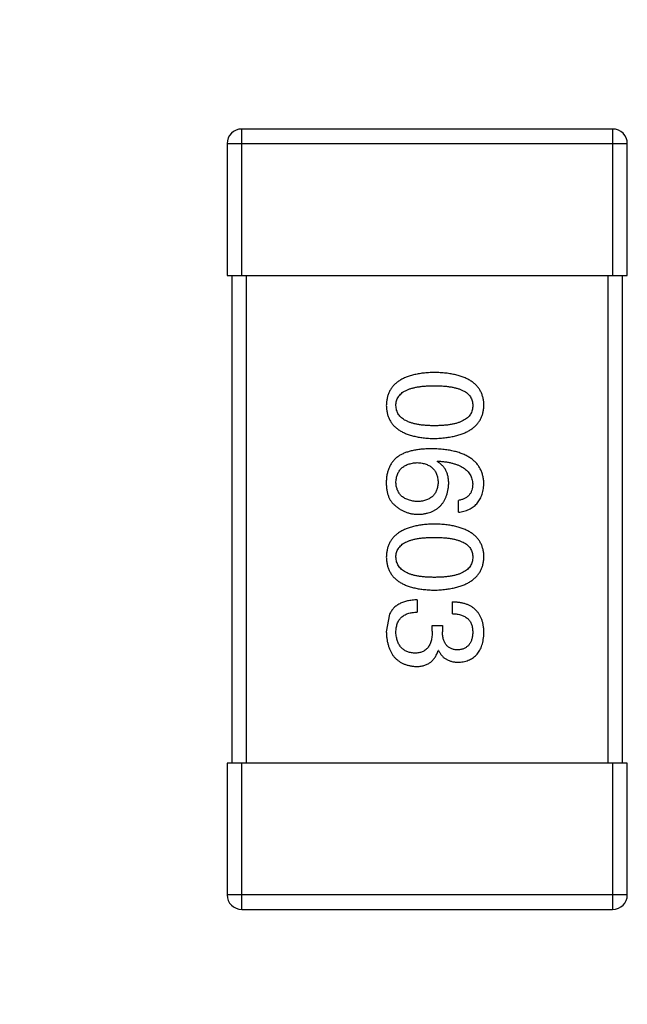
# Model space of a CAD drawing. Header units: inches. Extents: x -39 to 106, y -45 to 75.
# Tile 45 of 222: x 1.24 to 2.49, y 0.27 to 2.29. Entities that reach past the tile are written whole.
import ezdxf

# ---------------------------------------------------------------- set-up
doc = ezdxf.new("R2010")
doc.units = ezdxf.units.IN
doc.header["$LTSCALE"] = 1.21
doc.header["$MEASUREMENT"] = 0
doc.header["$PDMODE"] = 3
doc.header["$PDSIZE"] = 0.3125
doc.layers.get('0').update_dxf_attribs({"linetype": 'CONTINUOUS'})
doc.layers.get('Defpoints').update_dxf_attribs({"linetype": 'CONTINUOUS'})
doc.layers.add('DIM', color=3, linetype='CONTINUOUS')
doc.styles.get("Standard").update_dxf_attribs({"font": 'txt', "width": 0.8})
doc.dimstyles.get("Standard").update_dxf_attribs({"dimtxt": 0.15625, "dimasz": 0.1875, "dimexe": 0.125, "dimexo": 0.0625, "dimgap": 0.09, "dimtad": 0, "dimtih": 1, "dimtoh": 1, "dimzin": 4, "dimdsep": 46, "dimtxsty": 'STANDARD', "dimblk": '_FILLED', "dimblk1": '_FILLED', "dimblk2": '_FILLED', "dimcen": 0.09, "dimazin": 1, "dimtp": 0.01, "dimtm": 0.01, "dimtfac": 1, "dimtofl": 0, "dimtmove": 0, "dimatfit": 3, "dimldrblk": '_FILLED', "dimfxl": 1, "dimtolj": 1, "dimtzin": 4, "dimarcsym": 0})

# ---------------------------------------------------------------- blocks, each defined once
blk = doc.blocks.new('_FILLED')
at = {"color": 0, "linetype": 'ByBlock'}
blk.add_solid([(0, 0), (-1, 0.1667), (-1, -0.1667)], dxfattribs=at)
blk = doc.blocks.new('*D5')
at = {"layer": 'Defpoints', "color": 0}
for p in [(-37.3691, 66.4698), (1.8781, 66.4698), (-13.6719, -30.5315)]:
    blk.add_point(p, dxfattribs=at)
at = {"layer": 'DIM', "color": 0, "lineweight": -2}
for p, q in [((1.8156, 66.4698), (-37.4941, 66.4698)), ((-37.3691, 64.4698), (-37.3691, 20.9925)), ((-37.3691, -28.5315), (-37.3691, 14.9458)), ((-13.7344, -30.5315), (-37.4941, -30.5315))]:
    blk.add_line(p, q, dxfattribs=at)
at = {"layer": 'DIM', "color": 0, "lineweight": -2, "xscale": 2, "yscale": 2, "zscale": 2}
for p, rotation in [((-37.3691, 66.4698), 90), ((-37.3691, -30.5315), 270)]:
    blk.add_blockref('_FILLED', p, dxfattribs=dict(at, rotation=rotation))
at = {"layer": 'DIM', "color": 0, "insert": (-37.3691, 17.9691), "char_height": 2, "attachment_point": 5, "rotation": 90}
blk.add_mtext('\\A1;97.00', dxfattribs=at)

msp = doc.modelspace()

# ---------------------------------------------------------------- linework, layer by layer
at = {"color": 7, "linetype": 'Continuous'}
for p, q in [((1.6982, 1.7684), (1.6982, 2.0684)), ((2.4582, 2.0684), (1.6982, 2.0684)), ((2.4582, 2.0684), (2.4582, 1.7684)), ((1.6682, 2.0384), (1.6682, 1.7684)), ((1.6682, 2.0384), (2.4882, 2.0384)), ((2.4882, 1.7684), (2.4882, 2.0384)), ((1.6682, 1.7684), (2.4882, 1.7684)), ((1.6782, 1.7684), (1.6782, 0.7684)), ((1.7082, 0.7684), (1.7082, 1.7684)), ((2.4482, 1.7684), (2.4482, 0.7684)), ((2.4782, 0.7684), (2.4782, 1.7684)), ((2.0983, 1.3867), (2.0994, 1.3878)), ((2.142, 1.2829), (2.142, 1.3069)), ((2.0578, 1.1031), (2.0578, 1.078)), ((2.13, 1.0747), (2.13, 1.0988)), ((2.001, 1.0736), (1.9944, 1.0376)), ((2.0884, 1.0387), (2.0884, 1.0507)), ((2.0884, 1.0507), (2.1092, 1.0507)), ((2.1092, 1.0507), (2.1092, 1.0376)), ((2.1016, 0.9993), (2.1005, 0.9993)), ((1.6682, 0.7684), (1.6682, 0.4984)), ((2.4882, 0.7684), (1.6682, 0.7684)), ((1.6982, 0.4684), (1.6982, 0.7684)), ((2.4582, 0.7684), (2.4582, 0.4684)), ((2.4882, 0.4984), (2.4882, 0.7684)), ((2.4882, 0.4984), (1.6682, 0.4984)), ((1.6982, 0.4684), (2.4582, 0.4684))]:
    msp.add_line(p, q, dxfattribs=at)
for centre, start, end in [((1.6982, 2.0384), 90, 180), ((2.4582, 2.0384), 0, 90), ((1.6982, 0.4984), 180, 270), ((2.4582, 0.4984), 270, 0)]:
    msp.add_arc(centre, 0.03, start, end, dxfattribs=at)
for points, knots in [([(2.0928, 1.5694), (2.0889, 1.5693), (2.0813, 1.569), (2.0702, 1.568), (2.0599, 1.5666), (2.0504, 1.5645), (2.0415, 1.562), (2.0335, 1.559), (2.0262, 1.5556), (2.0196, 1.5515), (2.0137, 1.5471), (2.0087, 1.5421), (2.0044, 1.5366), (2.0009, 1.5305), (1.9981, 1.524), (1.9961, 1.517), (1.9948, 1.5095), (1.9946, 1.5043), (1.9944, 1.5017)], [0, 0, 0, 0, 0.087693, 0.170223, 0.247496, 0.319826, 0.387768, 0.451403, 0.511459, 0.568358, 0.622671, 0.675251, 0.726739, 0.778422, 0.830759, 0.884394, 0.940865, 1, 1, 1, 1]), ([(2.1944, 1.5017), (2.1943, 1.5043), (2.1941, 1.5095), (2.1928, 1.517), (2.1907, 1.524), (2.1878, 1.5306), (2.1842, 1.5366), (2.1797, 1.5421), (2.1745, 1.5471), (2.1685, 1.5516), (2.1617, 1.5556), (2.1541, 1.559), (2.1458, 1.5621), (2.1367, 1.5645), (2.1268, 1.5666), (2.1162, 1.568), (2.1048, 1.569), (2.0969, 1.5693), (2.0928, 1.5694)], [0, 0, 0, 0, 0.057911, 0.113262, 0.165956, 0.217443, 0.268511, 0.319665, 0.372, 0.426129, 0.483365, 0.543779, 0.607756, 0.676562, 0.749704, 0.827713, 0.911177, 1, 1, 1, 1]), ([(2.0141, 1.5017), (2.0142, 1.5033), (2.0143, 1.5065), (2.0152, 1.5111), (2.0167, 1.5155), (2.019, 1.5194), (2.0218, 1.5231), (2.0252, 1.5265), (2.0292, 1.5295), (2.0339, 1.5321), (2.0391, 1.5345), (2.045, 1.5366), (2.0515, 1.5382), (2.0585, 1.5397), (2.0662, 1.5408), (2.0746, 1.5415), (2.0835, 1.542), (2.0896, 1.5421), (2.0928, 1.5421)], [0, 0, 0, 0, 0.049766, 0.097012, 0.143225, 0.188786, 0.235079, 0.282962, 0.333687, 0.387747, 0.445963, 0.508657, 0.576545, 0.649868, 0.72822, 0.812712, 0.903543, 1, 1, 1, 1]), ([(2.0928, 1.5421), (2.096, 1.5421), (2.1021, 1.542), (2.1111, 1.5415), (2.1194, 1.5408), (2.1271, 1.5397), (2.1341, 1.5382), (2.1406, 1.5366), (2.1465, 1.5345), (2.1517, 1.5321), (2.1564, 1.5295), (2.1605, 1.5265), (2.1639, 1.5231), (2.1667, 1.5195), (2.1689, 1.5155), (2.1704, 1.5111), (2.1713, 1.5065), (2.1714, 1.5033), (2.1715, 1.5017)], [0, 0, 0, 0, 0.096452, 0.187278, 0.271765, 0.350519, 0.423437, 0.491321, 0.554011, 0.612224, 0.666281, 0.717003, 0.764884, 0.811423, 0.856783, 0.902993, 0.950236, 1, 1, 1, 1]), ([(1.9944, 1.5017), (1.9946, 1.499), (1.9948, 1.4938), (1.9961, 1.4863), (1.9981, 1.4793), (2.0009, 1.4728), (2.0044, 1.4668), (2.0087, 1.4613), (2.0138, 1.4563), (2.0196, 1.4518), (2.0262, 1.4478), (2.0335, 1.4443), (2.0415, 1.4413), (2.0504, 1.4388), (2.0599, 1.4368), (2.0702, 1.4353), (2.0813, 1.4343), (2.0889, 1.4341), (2.0928, 1.4339)], [0, 0, 0, 0, 0.059134, 0.115603, 0.169236, 0.221572, 0.273254, 0.32474, 0.377319, 0.431815, 0.488555, 0.548609, 0.612242, 0.680182, 0.75251, 0.829782, 0.91231, 1, 1, 1, 1]), ([(2.0928, 1.4601), (2.0897, 1.4602), (2.0836, 1.4602), (2.0748, 1.4607), (2.0666, 1.4615), (2.059, 1.4626), (2.0519, 1.4641), (2.0455, 1.4659), (2.0396, 1.4679), (2.0344, 1.4704), (2.0297, 1.4731), (2.0257, 1.4763), (2.0222, 1.4796), (2.0194, 1.4834), (2.0171, 1.4875), (2.0155, 1.492), (2.0144, 1.4967), (2.0142, 1.5), (2.0141, 1.5017)], [0, 0, 0, 0, 0.094834, 0.184067, 0.267029, 0.344713, 0.417334, 0.484367, 0.546941, 0.604717, 0.65953, 0.710539, 0.759381, 0.806382, 0.853027, 0.900623, 0.949121, 1, 1, 1, 1]), ([(2.0928, 1.4339), (2.0968, 1.4341), (2.1046, 1.4344), (2.1159, 1.4356), (2.1265, 1.4372), (2.1363, 1.4392), (2.1453, 1.4418), (2.1536, 1.4448), (2.1611, 1.4483), (2.1679, 1.4523), (2.1739, 1.4568), (2.1792, 1.4618), (2.1837, 1.4672), (2.1874, 1.4732), (2.1903, 1.4797), (2.1925, 1.4866), (2.194, 1.494), (2.1943, 1.4991), (2.1944, 1.5017)], [0, 0, 0, 0, 0.088475, 0.171606, 0.249595, 0.322626, 0.391327, 0.455765, 0.516374, 0.573675, 0.628522, 0.681161, 0.732559, 0.783563, 0.83504, 0.887639, 0.942585, 1, 1, 1, 1]), ([(2.1715, 1.5017), (2.1714, 1.5), (2.1713, 1.4967), (2.1704, 1.492), (2.1689, 1.4875), (2.1667, 1.4834), (2.1639, 1.4797), (2.1605, 1.4762), (2.1564, 1.4732), (2.1518, 1.4704), (2.1465, 1.4679), (2.1406, 1.4658), (2.1342, 1.4641), (2.1271, 1.4626), (2.1194, 1.4615), (2.1111, 1.4607), (2.1021, 1.4602), (2.096, 1.4602), (2.0928, 1.4601)], [0, 0, 0, 0, 0.050604, 0.098688, 0.145699, 0.191791, 0.238625, 0.286717, 0.337546, 0.391814, 0.449755, 0.512106, 0.579685, 0.652048, 0.730262, 0.814146, 0.904281, 1, 1, 1, 1]), ([(2.0207, 1.3987), (2.0187, 1.3972), (2.0147, 1.3943), (2.0095, 1.3891), (2.0051, 1.3834), (2.0014, 1.3772), (1.9985, 1.3704), (1.9964, 1.3632), (1.9949, 1.3554), (1.9946, 1.3501), (1.9944, 1.3473)], [0, 0, 0, 0, 0.125033, 0.246266, 0.36603, 0.485265, 0.606781, 0.732144, 0.862551, 1, 1, 1, 1]), ([(2.0884, 1.4129), (2.0849, 1.4129), (2.078, 1.4128), (2.068, 1.4121), (2.0586, 1.4111), (2.0498, 1.4095), (2.0416, 1.4075), (2.034, 1.4051), (2.027, 1.4022), (2.0228, 1.3998), (2.0207, 1.3987)], [0, 0, 0, 0, 0.151498, 0.29521, 0.430242, 0.557137, 0.677306, 0.790845, 0.898111, 1, 1, 1, 1]), ([(2.1944, 1.3408), (2.1943, 1.3436), (2.1939, 1.3491), (2.1925, 1.3571), (2.1902, 1.3646), (2.1871, 1.3716), (2.1833, 1.378), (2.1786, 1.3839), (2.1731, 1.3892), (2.1668, 1.3939), (2.1598, 1.3982), (2.1519, 1.4019), (2.1433, 1.4051), (2.1338, 1.4077), (2.1236, 1.4099), (2.1126, 1.4114), (2.1008, 1.4125), (2.0926, 1.4128), (2.0884, 1.4129)], [0, 0, 0, 0, 0.058957, 0.115262, 0.16907, 0.221312, 0.273147, 0.324961, 0.377649, 0.432026, 0.488925, 0.549039, 0.612912, 0.680653, 0.753056, 0.830314, 0.912483, 1, 1, 1, 1]), ([(2.0141, 1.343), (2.0142, 1.3446), (2.0143, 1.3477), (2.015, 1.3522), (2.0159, 1.3564), (2.0172, 1.3603), (2.0188, 1.3639), (2.0207, 1.3673), (2.0229, 1.3703), (2.0256, 1.373), (2.0285, 1.3756), (2.0317, 1.3777), (2.0353, 1.3796), (2.0392, 1.3812), (2.0434, 1.3824), (2.0479, 1.3834), (2.0528, 1.3842), (2.0561, 1.3844), (2.0578, 1.3845)], [0, 0, 0, 0, 0.070403, 0.137196, 0.200053, 0.260887, 0.31876, 0.37535, 0.430743, 0.485927, 0.541678, 0.598832, 0.657726, 0.719441, 0.783504, 0.851852, 0.923533, 1, 1, 1, 1]), ([(2.0578, 1.3845), (2.0595, 1.3844), (2.0628, 1.3842), (2.0675, 1.3835), (2.0719, 1.3825), (2.076, 1.3812), (2.0798, 1.3797), (2.0833, 1.3778), (2.0865, 1.3758), (2.0893, 1.3733), (2.0918, 1.3707), (2.094, 1.3677), (2.0959, 1.3645), (2.0974, 1.3609), (2.0987, 1.3571), (2.0996, 1.353), (2.1003, 1.3486), (2.1004, 1.3456), (2.1005, 1.3441)], [0, 0, 0, 0, 0.076072, 0.148369, 0.216753, 0.281358, 0.342792, 0.401604, 0.458929, 0.514444, 0.569818, 0.625343, 0.681554, 0.739608, 0.800134, 0.863477, 0.929547, 1, 1, 1, 1]), ([(2.1223, 1.3408), (2.1223, 1.3434), (2.1221, 1.3485), (2.121, 1.3558), (2.1191, 1.3625), (2.1165, 1.3687), (2.1131, 1.3742), (2.1089, 1.379), (2.1039, 1.3833), (2.1002, 1.3855), (2.0983, 1.3867)], [0, 0, 0, 0, 0.144617, 0.279572, 0.40596, 0.526097, 0.64389, 0.760003, 0.877724, 1, 1, 1, 1]), ([(2.0994, 1.3878), (2.1022, 1.3876), (2.1077, 1.3872), (2.1156, 1.3862), (2.1231, 1.3849), (2.13, 1.3833), (2.1364, 1.3814), (2.1422, 1.3792), (2.1476, 1.3768), (2.1524, 1.374), (2.1566, 1.3708), (2.1604, 1.3675), (2.1636, 1.3638), (2.1662, 1.3597), (2.1684, 1.3554), (2.17, 1.3508), (2.1711, 1.3459), (2.1714, 1.3425), (2.1715, 1.3408)], [0, 0, 0, 0, 0.089218, 0.173709, 0.252753, 0.326963, 0.397099, 0.462534, 0.524018, 0.582178, 0.637235, 0.689955, 0.741228, 0.791618, 0.841661, 0.892925, 0.945259, 1, 1, 1, 1]), ([(1.9944, 1.3473), (1.9944, 1.3445), (1.9943, 1.3391), (1.9949, 1.3313), (1.9961, 1.3242), (1.9979, 1.3176), (2.0002, 1.3118), (2.0031, 1.3066), (2.0066, 1.3019), (2.0094, 1.2994), (2.0108, 1.2982)], [0, 0, 0, 0, 0.156782, 0.301945, 0.436395, 0.561474, 0.678489, 0.78853, 0.894967, 1, 1, 1, 1]), ([(2.0589, 1.3047), (2.0572, 1.3048), (2.0538, 1.305), (2.049, 1.3057), (2.0444, 1.3067), (2.0402, 1.3078), (2.0363, 1.3093), (2.0327, 1.311), (2.0294, 1.313), (2.0264, 1.3153), (2.0237, 1.3178), (2.0214, 1.3206), (2.0194, 1.3237), (2.0176, 1.3271), (2.0163, 1.3307), (2.0152, 1.3345), (2.0145, 1.3387), (2.0142, 1.3415), (2.0141, 1.343)], [0, 0, 0, 0, 0.078863, 0.153308, 0.223539, 0.289857, 0.35341, 0.413572, 0.471721, 0.528235, 0.584279, 0.638781, 0.69466, 0.751251, 0.809198, 0.869697, 0.933318, 1, 1, 1, 1]), ([(2.1005, 1.3441), (2.1004, 1.3426), (2.1003, 1.3396), (2.0996, 1.3354), (2.0988, 1.3314), (2.0975, 1.3277), (2.096, 1.3243), (2.0942, 1.3211), (2.092, 1.3182), (2.0896, 1.3156), (2.0868, 1.3133), (2.0837, 1.3112), (2.0803, 1.3094), (2.0766, 1.3079), (2.0726, 1.3067), (2.0684, 1.3057), (2.0637, 1.305), (2.0606, 1.3048), (2.0589, 1.3047)], [0, 0, 0, 0, 0.069884, 0.136529, 0.199638, 0.259844, 0.317774, 0.374356, 0.430026, 0.485148, 0.5409, 0.597889, 0.657472, 0.718614, 0.783613, 0.85129, 0.923712, 1, 1, 1, 1]), ([(2.06, 1.2785), (2.0624, 1.2786), (2.0669, 1.2788), (2.0736, 1.2798), (2.0798, 1.2813), (2.0856, 1.283), (2.091, 1.2854), (2.0959, 1.2882), (2.1005, 1.2914), (2.1046, 1.2951), (2.1083, 1.2992), (2.1116, 1.3038), (2.1144, 1.3089), (2.1169, 1.3144), (2.1189, 1.3203), (2.1205, 1.3268), (2.1217, 1.3336), (2.1221, 1.3383), (2.1223, 1.3408)], [0, 0, 0, 0, 0.071527, 0.139094, 0.20346, 0.264939, 0.323904, 0.381383, 0.437591, 0.493343, 0.549401, 0.606085, 0.664838, 0.725424, 0.788712, 0.855452, 0.925772, 1, 1, 1, 1]), ([(2.1715, 1.3408), (2.1714, 1.3385), (2.1713, 1.3342), (2.1698, 1.3281), (2.1675, 1.3227), (2.1643, 1.3179), (2.16, 1.314), (2.1548, 1.3108), (2.1487, 1.3084), (2.1443, 1.3074), (2.142, 1.3069)], [0, 0, 0, 0, 0.136586, 0.261496, 0.378089, 0.490612, 0.605522, 0.725767, 0.8561, 1, 1, 1, 1]), ([(2.142, 1.2829), (2.144, 1.2831), (2.1479, 1.2836), (2.1535, 1.2849), (2.1588, 1.2864), (2.1637, 1.2884), (2.1683, 1.2908), (2.1724, 1.2935), (2.1763, 1.2966), (2.1798, 1.3), (2.1829, 1.3038), (2.1856, 1.308), (2.188, 1.3126), (2.19, 1.3175), (2.1917, 1.3228), (2.193, 1.3285), (2.1939, 1.3345), (2.1943, 1.3387), (2.1944, 1.3408)], [0, 0, 0, 0, 0.06947, 0.136096, 0.199592, 0.260665, 0.319672, 0.377156, 0.433415, 0.489984, 0.546535, 0.604276, 0.663499, 0.725182, 0.788953, 0.855683, 0.926216, 1, 1, 1, 1]), ([(2.0108, 1.2982), (2.0126, 1.2966), (2.016, 1.2935), (2.0216, 1.2895), (2.0274, 1.2861), (2.0335, 1.2833), (2.0398, 1.2811), (2.0463, 1.2796), (2.0531, 1.2787), (2.0577, 1.2786), (2.06, 1.2785)], [0, 0, 0, 0, 0.129393, 0.255335, 0.378531, 0.500878, 0.622934, 0.746191, 0.87096, 1, 1, 1, 1]), ([(2.0928, 1.2586), (2.0889, 1.2584), (2.0813, 1.2582), (2.0702, 1.2571), (2.0599, 1.2557), (2.0504, 1.2537), (2.0415, 1.2512), (2.0335, 1.2482), (2.0262, 1.2447), (2.0196, 1.2407), (2.0137, 1.2362), (2.0087, 1.2312), (2.0044, 1.2257), (2.0009, 1.2197), (1.9981, 1.2131), (1.9961, 1.2061), (1.9948, 1.1986), (1.9946, 1.1935), (1.9944, 1.1908)], [0, 0, 0, 0, 0.087693, 0.170223, 0.247496, 0.319826, 0.387768, 0.451403, 0.511459, 0.568358, 0.622671, 0.675251, 0.726739, 0.778422, 0.830759, 0.884394, 0.940865, 1, 1, 1, 1]), ([(2.1944, 1.1908), (2.1943, 1.1935), (2.1941, 1.1986), (2.1928, 1.2062), (2.1907, 1.2131), (2.1878, 1.2197), (2.1842, 1.2257), (2.1797, 1.2312), (2.1745, 1.2362), (2.1685, 1.2407), (2.1617, 1.2447), (2.1541, 1.2482), (2.1458, 1.2512), (2.1367, 1.2537), (2.1268, 1.2557), (2.1162, 1.2571), (2.1048, 1.2582), (2.0969, 1.2584), (2.0928, 1.2586)], [0, 0, 0, 0, 0.057911, 0.113262, 0.165956, 0.217443, 0.268511, 0.319665, 0.372, 0.426129, 0.483365, 0.543779, 0.607756, 0.676562, 0.749704, 0.827713, 0.911177, 1, 1, 1, 1]), ([(2.0141, 1.1908), (2.0142, 1.1924), (2.0143, 1.1956), (2.0152, 1.2003), (2.0167, 1.2046), (2.019, 1.2086), (2.0218, 1.2123), (2.0252, 1.2156), (2.0292, 1.2186), (2.0339, 1.2213), (2.0391, 1.2236), (2.045, 1.2257), (2.0515, 1.2274), (2.0585, 1.2289), (2.0662, 1.2299), (2.0746, 1.2307), (2.0835, 1.2312), (2.0896, 1.2312), (2.0928, 1.2312)], [0, 0, 0, 0, 0.049766, 0.097012, 0.143225, 0.188786, 0.235079, 0.282962, 0.333687, 0.387747, 0.445963, 0.508657, 0.576545, 0.649868, 0.72822, 0.812712, 0.903543, 1, 1, 1, 1]), ([(2.0928, 1.2312), (2.096, 1.2312), (2.1021, 1.2312), (2.1111, 1.2307), (2.1194, 1.2299), (2.1271, 1.2289), (2.1341, 1.2274), (2.1406, 1.2257), (2.1465, 1.2236), (2.1517, 1.2213), (2.1564, 1.2186), (2.1605, 1.2156), (2.1639, 1.2122), (2.1667, 1.2086), (2.1689, 1.2046), (2.1704, 1.2003), (2.1713, 1.1956), (2.1714, 1.1924), (2.1715, 1.1908)], [0, 0, 0, 0, 0.096452, 0.187278, 0.271765, 0.350519, 0.423437, 0.491321, 0.554011, 0.612224, 0.666281, 0.717003, 0.764884, 0.811423, 0.856783, 0.902993, 0.950236, 1, 1, 1, 1]), ([(1.9944, 1.1908), (1.9946, 1.1882), (1.9948, 1.183), (1.9961, 1.1755), (1.9981, 1.1685), (2.0009, 1.1619), (2.0044, 1.1559), (2.0087, 1.1504), (2.0138, 1.1454), (2.0196, 1.1409), (2.0262, 1.1369), (2.0335, 1.1334), (2.0415, 1.1304), (2.0504, 1.128), (2.0599, 1.1259), (2.0702, 1.1245), (2.0813, 1.1235), (2.0889, 1.1232), (2.0928, 1.123)], [0, 0, 0, 0, 0.059134, 0.115603, 0.169236, 0.221572, 0.273254, 0.32474, 0.377319, 0.431815, 0.488555, 0.548609, 0.612242, 0.680182, 0.75251, 0.829782, 0.91231, 1, 1, 1, 1]), ([(2.0928, 1.1493), (2.0897, 1.1493), (2.0836, 1.1494), (2.0748, 1.1499), (2.0666, 1.1506), (2.059, 1.1518), (2.0519, 1.1532), (2.0455, 1.155), (2.0396, 1.1571), (2.0344, 1.1595), (2.0297, 1.1623), (2.0257, 1.1654), (2.0222, 1.1688), (2.0194, 1.1726), (2.0171, 1.1767), (2.0155, 1.1811), (2.0144, 1.1859), (2.0142, 1.1891), (2.0141, 1.1908)], [0, 0, 0, 0, 0.094834, 0.184067, 0.267029, 0.344713, 0.417334, 0.484367, 0.546941, 0.604717, 0.65953, 0.710539, 0.759381, 0.806382, 0.853027, 0.900623, 0.949121, 1, 1, 1, 1]), ([(2.0928, 1.123), (2.0968, 1.1232), (2.1046, 1.1236), (2.1159, 1.1247), (2.1265, 1.1263), (2.1363, 1.1284), (2.1453, 1.1309), (2.1536, 1.1339), (2.1611, 1.1374), (2.1679, 1.1415), (2.1739, 1.146), (2.1792, 1.1509), (2.1837, 1.1564), (2.1874, 1.1623), (2.1903, 1.1688), (2.1925, 1.1757), (2.194, 1.1831), (2.1943, 1.1882), (2.1944, 1.1908)], [0, 0, 0, 0, 0.088475, 0.171606, 0.249595, 0.322626, 0.391327, 0.455765, 0.516374, 0.573675, 0.628522, 0.681161, 0.732559, 0.783563, 0.83504, 0.887639, 0.942585, 1, 1, 1, 1]), ([(2.1715, 1.1908), (2.1714, 1.1891), (2.1713, 1.1859), (2.1704, 1.1811), (2.1689, 1.1767), (2.1667, 1.1725), (2.1639, 1.1688), (2.1605, 1.1654), (2.1564, 1.1623), (2.1518, 1.1595), (2.1465, 1.1571), (2.1406, 1.155), (2.1342, 1.1532), (2.1271, 1.1518), (2.1194, 1.1506), (2.1111, 1.1499), (2.1021, 1.1494), (2.096, 1.1493), (2.0928, 1.1493)], [0, 0, 0, 0, 0.050604, 0.098688, 0.145699, 0.191791, 0.238625, 0.286717, 0.337546, 0.391814, 0.449755, 0.512106, 0.579685, 0.652048, 0.730262, 0.814146, 0.904281, 1, 1, 1, 1]), ([(2.0578, 1.1031), (2.0561, 1.1031), (2.0526, 1.1029), (2.0475, 1.1025), (2.0426, 1.1018), (2.0379, 1.1009), (2.0335, 1.0998), (2.0294, 1.0986), (2.0255, 1.097), (2.0218, 1.0953), (2.0183, 1.0933), (2.0151, 1.0912), (2.0122, 1.0888), (2.0094, 1.0862), (2.0069, 1.0834), (2.0047, 1.0803), (2.0027, 1.0771), (2.0016, 1.0748), (2.001, 1.0736)], [0, 0, 0, 0, 0.078937, 0.154495, 0.226898, 0.296844, 0.363348, 0.427781, 0.48946, 0.549586, 0.607902, 0.664733, 0.720805, 0.776157, 0.831175, 0.886736, 0.943094, 1, 1, 1, 1]), ([(2.1944, 1.0354), (2.1944, 1.0379), (2.1942, 1.0428), (2.1933, 1.0499), (2.192, 1.0565), (2.1901, 1.0626), (2.1878, 1.0683), (2.185, 1.0735), (2.1817, 1.0782), (2.1778, 1.0824), (2.1736, 1.0862), (2.1688, 1.0895), (2.1635, 1.0922), (2.1577, 1.0945), (2.1514, 1.0963), (2.1447, 1.0977), (2.1375, 1.0985), (2.1325, 1.0987), (2.13, 1.0988)], [0, 0, 0, 0, 0.073232, 0.142595, 0.207997, 0.270074, 0.329156, 0.386529, 0.441846, 0.496976, 0.551877, 0.607941, 0.665637, 0.725446, 0.788542, 0.855101, 0.925196, 1, 1, 1, 1]), ([(2.0141, 1.0365), (2.0141, 1.0381), (2.0142, 1.0413), (2.0147, 1.0459), (2.0156, 1.0502), (2.0168, 1.0542), (2.0183, 1.0579), (2.0202, 1.0613), (2.0224, 1.0644), (2.025, 1.0671), (2.0279, 1.0696), (2.0312, 1.0717), (2.0348, 1.0736), (2.0388, 1.0751), (2.0431, 1.0763), (2.0477, 1.0772), (2.0526, 1.0778), (2.0561, 1.0779), (2.0578, 1.078)], [0, 0, 0, 0, 0.071272, 0.13882, 0.201858, 0.262757, 0.320043, 0.376709, 0.431462, 0.486034, 0.541209, 0.597703, 0.65589, 0.717768, 0.782056, 0.850407, 0.92277, 1, 1, 1, 1]), ([(2.13, 1.0747), (2.1316, 1.0746), (2.1349, 1.0745), (2.1396, 1.0739), (2.144, 1.0732), (2.1481, 1.072), (2.1518, 1.0706), (2.1552, 1.0689), (2.1584, 1.0669), (2.1612, 1.0647), (2.1636, 1.0621), (2.1657, 1.0593), (2.1675, 1.0562), (2.169, 1.0528), (2.1701, 1.0491), (2.1709, 1.0451), (2.1714, 1.0409), (2.1715, 1.038), (2.1715, 1.0365)], [0, 0, 0, 0, 0.078134, 0.15164, 0.221358, 0.286689, 0.348614, 0.407697, 0.464247, 0.520153, 0.574432, 0.629291, 0.684538, 0.742032, 0.801329, 0.863637, 0.930123, 1, 1, 1, 1]), ([(1.9944, 1.0376), (1.9946, 1.0348), (1.9948, 1.0295), (1.9957, 1.0217), (1.9972, 1.0145), (1.999, 1.0078), (2.0012, 1.0016), (2.004, 0.9958), (2.0071, 0.9906), (2.0107, 0.9859), (2.0148, 0.9817), (2.0193, 0.978), (2.0243, 0.9747), (2.0297, 0.9721), (2.0356, 0.9699), (2.0419, 0.9682), (2.0486, 0.967), (2.0533, 0.9667), (2.0556, 0.9665)], [0, 0, 0, 0, 0.078078, 0.151942, 0.221594, 0.28726, 0.350176, 0.409768, 0.467648, 0.523784, 0.578904, 0.634014, 0.689819, 0.746826, 0.805875, 0.867063, 0.931764, 1, 1, 1, 1]), ([(2.0524, 0.9938), (2.0509, 0.994), (2.0481, 0.9942), (2.0439, 0.9949), (2.0401, 0.9959), (2.0365, 0.9973), (2.0331, 0.9989), (2.03, 1.0008), (2.0273, 1.003), (2.0247, 1.0055), (2.0224, 1.0084), (2.0204, 1.0115), (2.0187, 1.015), (2.0172, 1.0187), (2.0161, 1.0227), (2.0151, 1.027), (2.0144, 1.0316), (2.0142, 1.0348), (2.0141, 1.0365)], [0, 0, 0, 0, 0.068514, 0.133941, 0.195994, 0.255362, 0.312994, 0.369441, 0.424687, 0.480522, 0.537148, 0.594801, 0.654411, 0.716817, 0.781981, 0.850498, 0.923306, 1, 1, 1, 1]), ([(2.0884, 1.0387), (2.0884, 1.0368), (2.0884, 1.0333), (2.0879, 1.0283), (2.0873, 1.0235), (2.0862, 1.0191), (2.085, 1.0151), (2.0835, 1.0114), (2.0816, 1.008), (2.0795, 1.005), (2.0771, 1.0024), (2.0744, 1.0001), (2.0714, 0.9981), (2.0681, 0.9966), (2.0646, 0.9953), (2.0608, 0.9945), (2.0567, 0.9939), (2.0538, 0.9939), (2.0524, 0.9938)], [0, 0, 0, 0, 0.082495, 0.159728, 0.232496, 0.300725, 0.365163, 0.425859, 0.483728, 0.538892, 0.592921, 0.646195, 0.699968, 0.754746, 0.811387, 0.870806, 0.933482, 1, 1, 1, 1]), ([(2.1409, 1.0004), (2.1397, 1.0005), (2.1372, 1.0006), (2.1337, 1.0011), (2.1305, 1.0019), (2.1275, 1.0031), (2.1246, 1.0044), (2.1221, 1.0061), (2.1197, 1.008), (2.1176, 1.0102), (2.1157, 1.0127), (2.1141, 1.0154), (2.1127, 1.0184), (2.1115, 1.0217), (2.1106, 1.0253), (2.1099, 1.0292), (2.1094, 1.0333), (2.1093, 1.0361), (2.1092, 1.0376)], [0, 0, 0, 0, 0.067741, 0.131599, 0.192143, 0.249977, 0.306453, 0.361639, 0.416449, 0.471489, 0.527582, 0.584873, 0.644974, 0.70814, 0.77492, 0.845909, 0.920585, 1, 1, 1, 1]), ([(2.1715, 1.0365), (2.1714, 1.0351), (2.1713, 1.0324), (2.1708, 1.0286), (2.1701, 1.0249), (2.1693, 1.0215), (2.1681, 1.0184), (2.1667, 1.0155), (2.1652, 1.0129), (2.1634, 1.0105), (2.1613, 1.0083), (2.159, 1.0065), (2.1566, 1.0048), (2.1539, 1.0034), (2.1509, 1.0023), (2.1478, 1.0014), (2.1444, 1.0007), (2.1421, 1.0005), (2.1409, 1.0004)], [0, 0, 0, 0, 0.078051, 0.151197, 0.220412, 0.286742, 0.34933, 0.409464, 0.467368, 0.52298, 0.578639, 0.633998, 0.690142, 0.746855, 0.805868, 0.867776, 0.932345, 1, 1, 1, 1]), ([(2.1431, 0.9753), (2.1451, 0.9754), (2.149, 0.9758), (2.1546, 0.9768), (2.1598, 0.9783), (2.1647, 0.9801), (2.1692, 0.9825), (2.1734, 0.9852), (2.1772, 0.9883), (2.1806, 0.9919), (2.1837, 0.9959), (2.1863, 1.0003), (2.1886, 1.0051), (2.1905, 1.0104), (2.1921, 1.016), (2.1932, 1.0221), (2.1941, 1.0286), (2.1943, 1.0331), (2.1944, 1.0354)], [0, 0, 0, 0, 0.067521, 0.132139, 0.193339, 0.252064, 0.309083, 0.364848, 0.420021, 0.475612, 0.532002, 0.589602, 0.649896, 0.712634, 0.778603, 0.848416, 0.922155, 1, 1, 1, 1]), ([(2.0556, 0.9665), (2.0571, 0.9665), (2.0599, 0.9666), (2.0639, 0.967), (2.0678, 0.9676), (2.0715, 0.9685), (2.075, 0.9697), (2.0783, 0.9711), (2.0815, 0.9728), (2.0844, 0.9746), (2.0871, 0.9768), (2.0896, 0.9793), (2.0919, 0.982), (2.094, 0.985), (2.0959, 0.9882), (2.0977, 0.9916), (2.0992, 0.9954), (2.1, 0.998), (2.1005, 0.9993)], [0, 0, 0, 0, 0.071215, 0.138707, 0.20396, 0.266995, 0.327734, 0.387609, 0.445602, 0.503345, 0.561136, 0.618597, 0.677672, 0.738255, 0.799989, 0.863961, 0.930555, 1, 1, 1, 1]), ([(2.1016, 0.9993), (2.1025, 0.9974), (2.1044, 0.9937), (2.1081, 0.9887), (2.1124, 0.9845), (2.1174, 0.9811), (2.1229, 0.9785), (2.1291, 0.9766), (2.1359, 0.9754), (2.1406, 0.9753), (2.1431, 0.9753)], [0, 0, 0, 0, 0.125227, 0.244792, 0.361427, 0.478215, 0.59667, 0.722058, 0.856314, 1, 1, 1, 1])]:
    msp.add_open_spline(points, degree=3, knots=knots, dxfattribs=at)

# ---------------------------------------------------------------- dimensions: what is measured, and where the dimension line sits
at = {"layer": 'DIM'}
dim = msp.add_linear_dim(base=(-37.3691, 66.4698), p1=(-13.6719, -30.5315), p2=(1.8781, 66.4698), angle=90, dimstyle='STANDARD', override={"dimtxt": 2, "dimasz": 2, "dimtih": 0, "dimtoh": 0, "dimzin": 0, "dimcen": 0.198, "dimadec": 0, "dimazin": 0, "dimtp": 0, "dimtm": 0, "dimtdec": 4, "dimtzin": 0}, dxfattribs=at)
dim.commit()
dim.dimension.update_dxf_attribs({"geometry": '*D5', "text_midpoint": (-37.3691, 17.9691)})

doc.saveas('drawing.dxf')
